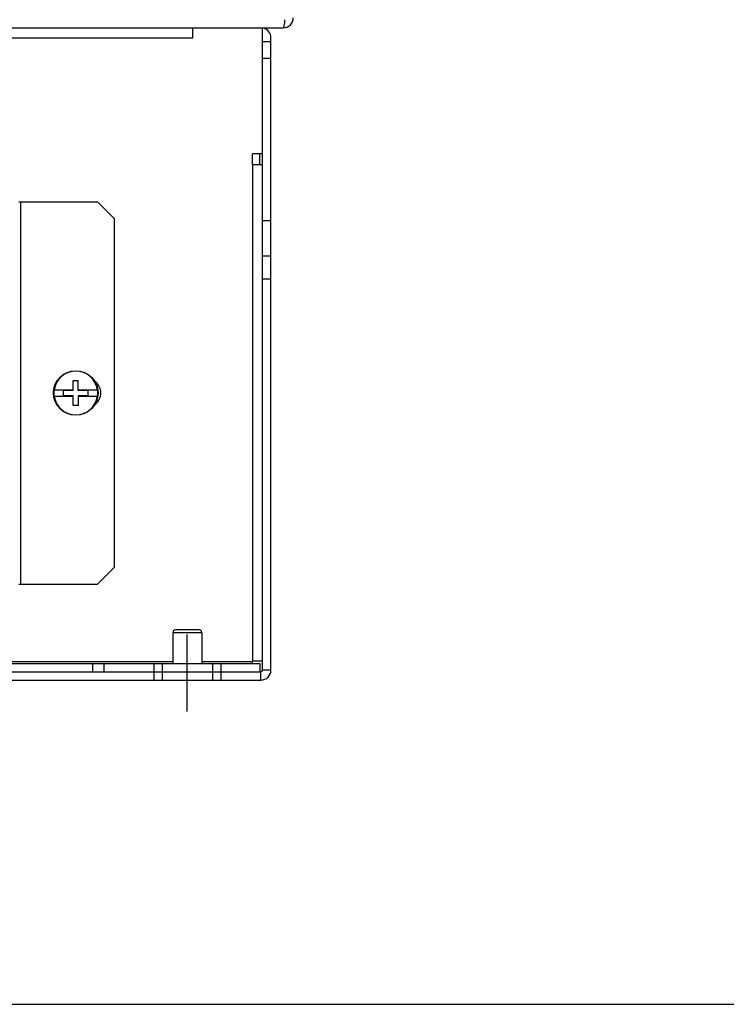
# Model space of a CAD drawing. Header units: millimetres. Extents: x 0 to 2100, y 0 to 1500.
# Tile 5 of 45: x 923 to 1050, y 0 to 177. Entities that reach past the tile are written whole.
import ezdxf

# ---------------------------------------------------------------- set-up
doc = ezdxf.new("R2010")
doc.units = ezdxf.units.MM
doc.header["$LTSCALE"] = 115.5
doc.linetypes.add('CENTER', pattern=[0.6, 0.375, -0.075, 0.075, -0.075])
doc.layers.get('0').update_dxf_attribs({"linetype": 'CONTINUOUS'})
for name, color, linetype in [('002_AXIS', 7, 'CONTINUOUS'), ('00_COMPONENTS', 7, 'CONTINUOUS'), ('03_AXES', 7, 'CONTINUOUS')]:
    doc.layers.add(name, color=color, linetype=linetype)

msp = doc.modelspace()

# ---------------------------------------------------------------- linework, layer by layer
at = {"color": 3, "linetype": 'CONTINUOUS'}
for p, q in [((923.17, 143.96), (937.27, 143.96)), ((940.27, 140.96), (937.27, 143.96)), ((940.27, 140.96), (940.27, 78.36)), ((940.27, 78.36), (937.27, 75.36)), ((923.17, 75.36), (937.27, 75.36))]:
    msp.add_line(p, q, dxfattribs=at)
at = {"color": 9, "linetype": 'CONTINUOUS'}
msp.add_line((923.47, 143.96), (923.47, 75.36), dxfattribs=at)
at = {"color": 7, "linetype": 'CONTINUOUS'}
for p, q in [((932.92, 111.91), (933.82, 111.91)), ((932.92, 110.11), (932.92, 111.91)), ((933.82, 110.11), (933.82, 111.91)), ((929.46, 110.21), (932.92, 110.21)), ((932.92, 110.11), (931.12, 110.11)), ((931.12, 110.11), (931.12, 109.21)), ((933.82, 110.21), (937.27, 110.21)), ((935.62, 110.11), (933.82, 110.11)), ((935.62, 109.21), (935.62, 110.11)), ((929.46, 109.11), (932.92, 109.11)), ((931.12, 109.21), (932.92, 109.21)), ((932.92, 107.41), (932.92, 109.21)), ((933.82, 109.21), (935.62, 109.21)), ((933.82, 109.21), (933.82, 107.41)), ((933.82, 109.11), (937.27, 109.11)), ((933.82, 107.41), (932.92, 107.41)), ((0, 0), (2100, 0))]:
    msp.add_line(p, q, dxfattribs=at)
for radius, start, end in [(3.92, 8.0606, 171.9394), (3.94, 171.9805, 188.0195), (3.94, 351.9805, 8.0195), (3.92, 188.0606, 351.9394)]:
    msp.add_arc((933.37, 109.66), radius, start, end, dxfattribs=at)
at = {"layer": '002_AXIS', "color": 7, "linetype": 'CENTER'}
msp.add_line((953.37, 52.5), (953.37, 66.32), dxfattribs=at)
at = {"layer": '002_AXIS', "color": 3, "linetype": 'CONTINUOUS'}
msp.add_arc((935.37, 109.66), 2.5, 304.7295, 55.2705, dxfattribs=at)
at = {"layer": '00_COMPONENTS', "color": 3, "linetype": 'CONTINUOUS'}
for p, q in [((656.17, 175.16), (970.57, 175.16)), ((968.37, 59.96), (968.37, 173.36)), ((938.37, 59.66), (966.37, 59.66)), ((660.17, 58.16), (966.57, 58.16))]:
    msp.add_line(p, q, dxfattribs=at)
at = {"layer": '00_COMPONENTS', "color": 7, "linetype": 'CONTINUOUS'}
for p, q in [((954.37, 173.36), (954.37, 175.16)), ((966.87, 59.96), (966.87, 175.16)), ((968.37, 172.66), (966.87, 172.66)), ((968.37, 169.66), (966.87, 169.66)), ((966.87, 152.56), (965.07, 152.56)), ((965.07, 150.56), (965.07, 152.56)), ((966.87, 150.56), (965.07, 150.56)), ((968.37, 140.53), (966.87, 140.53)), ((966.87, 134.26), (968.37, 134.26)), ((966.87, 130.16), (968.37, 130.16)), ((955.47, 67.16), (951.27, 67.16)), ((950.77, 66.66), (950.77, 61.16)), ((955.97, 66.66), (955.97, 61.16)), ((916.93, 61.16), (966.37, 61.16)), ((936.37, 61.16), (936.37, 59.66)), ((938.37, 61.16), (938.37, 59.66)), ((947.37, 61.16), (947.37, 58.16)), ((948.87, 61.16), (948.87, 58.16)), ((957.87, 61.16), (957.87, 58.16)), ((959.37, 61.16), (959.37, 58.16)), ((966.87, 61.56), (965.07, 61.56)), ((965.07, 61.16), (965.07, 61.56)), ((966.37, 61.16), (966.37, 59.66)), ((688.37, 59.66), (938.37, 59.66)), ((966.37, 59.66), (966.57, 59.66))]:
    msp.add_line(p, q, dxfattribs=at)
at = {"layer": '00_COMPONENTS', "color": 9, "linetype": 'CONTINUOUS'}
for p, q in [((672.37, 173.36), (954.37, 173.36)), ((966.34, 150.56), (966.34, 152.56)), ((965.07, 150.56), (965.07, 61.56)), ((955.97, 66.66), (950.77, 66.66)), ((950.77, 61.46), (917.89, 61.46)), ((965.07, 61.46), (955.97, 61.46)), ((966.57, 58.16), (966.57, 59.66)), ((968.37, 59.96), (966.87, 59.96))]:
    msp.add_line(p, q, dxfattribs=at)
at = {"layer": '00_COMPONENTS', "color": 3, "linetype": 'CONTINUOUS'}
for centre, start, end in [((970.57, 176.96), 270, 360), ((966.57, 173.36), 0, 75), ((966.57, 59.96), 270, 360)]:
    msp.add_arc(centre, 1.8, start, end, dxfattribs=at)
at = {"layer": '00_COMPONENTS', "color": 7, "linetype": 'CONTINUOUS'}
for centre, radius, start, end in [((951.27, 66.66), 0.5, 90, 180), ((955.47, 66.66), 0.5, 0, 90), ((966.57, 59.96), 0.3, 270, 360)]:
    msp.add_arc(centre, radius, start, end, dxfattribs=at)
at = {"layer": '00_COMPONENTS', "color": 3, "linetype": 'CONTINUOUS'}
msp.add_open_spline([(970.57, 175.16), (970.61, 175.16), (970.71, 175.33), (970.77, 175.61), (970.84, 176.08), (970.85, 176.43), (970.86, 176.62)], degree=3, knots=[0, 0, 0, 0, 0.095935, 0.304381, 0.616336, 1, 1, 1, 1], dxfattribs=at)
at = {"layer": '03_AXES', "color": 7, "linetype": 'CONTINUOUS'}
msp.add_circle((933.37, 109.66), 4, dxfattribs=at)

doc.saveas('drawing.dxf')
